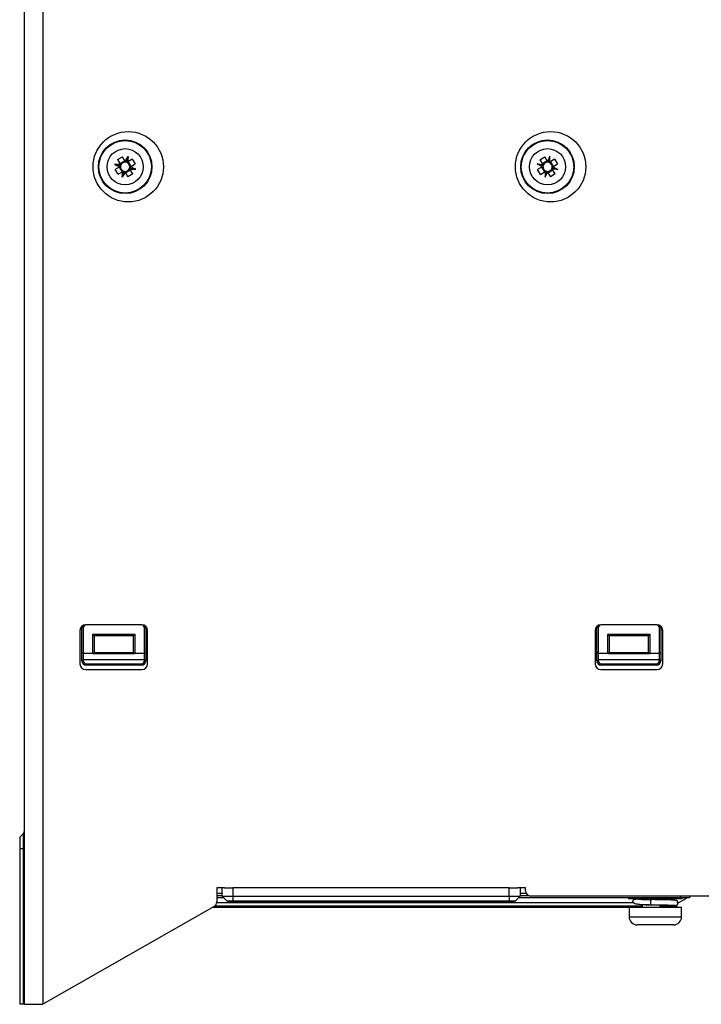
# Model space of a CAD drawing. Header units: millimetres. Extents: x 156 to 887, y -58 to 920.
# Tile 67 of 118: x 333 to 396, y 304 to 395. Entities that reach past the tile are written whole.
import ezdxf

# ---------------------------------------------------------------- set-up
doc = ezdxf.new("R2010")
doc.units = ezdxf.units.MM

msp = doc.modelspace()

# ---------------------------------------------------------------- linework, layer by layer
at = {"color": 7, "linetype": 'Continuous', "lineweight": 25}
for p, q in [((333.09, 574.468), (333.09, 304.468)), ((334.792, 574.468), (334.792, 304.468)), ((341.704, 382.518), (342.145, 382.784)), ((341.704, 382.518), (341.967, 382.082)), ((342.369, 382.413), (341.928, 382.147)), ((342.408, 382.348), (342.145, 382.784)), ((342.408, 382.348), (342.665, 382.823)), ((342.41, 382.345), (342.408, 382.348)), ((342.519, 382.327), (342.665, 382.823)), ((342.625, 382.294), (342.622, 382.293)), ((342.665, 382.823), (342.625, 382.294)), ((343.061, 382.558), (342.625, 382.294)), ((342.956, 381.893), (342.69, 382.334)), ((343.061, 382.558), (343.327, 382.117)), ((380.701, 382.515), (381.141, 382.783)), ((380.701, 382.515), (380.966, 382.08)), ((381.366, 382.413), (380.926, 382.145)), ((381.406, 382.348), (381.141, 382.783)), ((381.615, 382.835), (381.406, 382.348)), ((381.406, 382.348), (381.407, 382.346)), ((381.515, 382.328), (381.615, 382.835)), ((381.623, 382.295), (381.615, 382.835)), ((381.62, 382.294), (381.623, 382.295)), ((382.058, 382.561), (381.623, 382.295)), ((381.956, 381.896), (381.688, 382.335)), ((382.058, 382.561), (382.326, 382.121)), ((341.967, 382.082), (341.427, 382.076)), ((341.427, 382.076), (341.914, 381.865)), ((341.934, 381.974), (341.427, 382.076)), ((341.914, 381.865), (341.478, 381.602)), ((341.744, 381.161), (341.478, 381.602)), ((341.744, 381.161), (342.18, 381.424)), ((341.848, 381.826), (342.114, 381.385)), ((341.914, 381.865), (341.916, 381.867)), ((341.969, 382.079), (341.967, 382.082)), ((342.14, 380.896), (342.18, 381.424)), ((342.285, 381.392), (342.14, 380.896)), ((342.396, 381.371), (342.14, 380.896)), ((342.18, 381.424), (342.182, 381.426)), ((342.395, 381.373), (342.396, 381.371)), ((342.396, 381.371), (342.659, 380.935)), ((342.436, 381.305), (342.877, 381.571)), ((342.836, 381.639), (342.837, 381.637)), ((342.837, 381.637), (343.377, 381.642)), ((343.1, 381.201), (342.837, 381.637)), ((342.87, 381.745), (343.377, 381.642)), ((342.891, 381.853), (342.888, 381.852)), ((342.891, 381.853), (343.327, 382.117)), ((343.377, 381.642), (342.891, 381.853)), ((380.438, 382.117), (380.966, 382.08)), ((380.914, 381.863), (380.438, 382.117)), ((380.934, 381.974), (380.438, 382.117)), ((380.914, 381.863), (380.479, 381.598)), ((380.747, 381.158), (380.479, 381.598)), ((380.747, 381.158), (381.182, 381.423)), ((380.848, 381.823), (381.117, 381.384)), ((380.916, 381.865), (380.914, 381.863)), ((380.966, 382.08), (380.968, 382.077)), ((381.184, 381.425), (381.182, 381.423)), ((381.182, 381.423), (381.19, 380.884)), ((381.29, 381.391), (381.19, 380.884)), ((381.19, 380.884), (381.399, 381.371)), ((381.399, 381.371), (381.397, 381.373)), ((381.399, 381.371), (381.664, 380.936)), ((381.438, 381.306), (381.878, 381.574)), ((381.838, 381.639), (381.837, 381.641)), ((382.103, 381.204), (381.838, 381.639)), ((382.367, 381.601), (381.838, 381.639)), ((381.87, 381.745), (382.367, 381.601)), ((381.888, 381.854), (381.891, 381.856)), ((381.891, 381.856), (382.326, 382.121)), ((381.891, 381.856), (382.367, 381.601)), ((343.1, 381.201), (342.659, 380.935)), ((382.103, 381.204), (381.664, 380.936)), ((343.954, 339.543), (338.754, 339.543)), ((338.804, 339.527), (338.804, 339.543)), ((343.904, 339.527), (338.804, 339.527)), ((343.904, 339.527), (343.904, 339.543)), ((391.514, 339.543), (386.314, 339.543)), ((386.364, 339.527), (386.364, 339.543)), ((391.464, 339.527), (386.364, 339.527)), ((391.464, 339.527), (391.464, 339.543)), ((338.229, 339.018), (338.229, 335.918)), ((338.404, 339.222), (338.404, 339.229)), ((338.404, 336.886), (338.404, 339.222)), ((338.529, 339.252), (338.529, 336.915)), ((339.404, 338.681), (343.304, 338.681)), ((339.404, 336.915), (339.404, 338.681)), ((339.529, 338.53), (339.529, 336.943)), ((343.179, 338.526), (339.529, 338.526)), ((343.179, 336.943), (343.179, 338.53)), ((343.304, 338.681), (343.304, 336.915)), ((344.179, 336.915), (344.179, 339.252)), ((344.304, 339.229), (344.304, 339.222)), ((344.304, 339.222), (344.304, 336.886)), ((344.479, 335.918), (344.479, 339.018)), ((385.789, 339.018), (385.789, 335.918)), ((385.964, 339.222), (385.964, 339.229)), ((385.964, 336.886), (385.964, 339.222)), ((386.089, 339.252), (386.089, 336.915)), ((386.964, 336.915), (386.964, 338.681)), ((386.964, 338.681), (390.864, 338.681)), ((387.089, 338.53), (387.089, 336.943)), ((390.739, 338.526), (387.089, 338.526)), ((390.739, 336.943), (390.739, 338.53)), ((390.864, 338.681), (390.864, 336.915)), ((391.739, 336.915), (391.739, 339.252)), ((391.864, 339.229), (391.864, 339.222)), ((391.864, 339.222), (391.864, 336.886)), ((392.039, 335.918), (392.039, 339.018)), ((338.404, 336.309), (338.404, 336.886)), ((338.529, 336.915), (338.529, 336.308)), ((338.529, 336.915), (339.404, 336.915)), ((339.404, 336.843), (339.404, 336.915)), ((343.304, 336.843), (339.404, 336.843)), ((339.525, 336.942), (343.182, 336.942)), ((343.179, 336.95), (339.529, 336.95)), ((343.304, 336.915), (343.304, 336.843)), ((343.304, 336.915), (344.179, 336.915)), ((344.179, 336.308), (344.179, 336.915)), ((344.304, 336.886), (344.304, 336.309)), ((385.964, 336.309), (385.964, 336.886)), ((386.089, 336.915), (386.089, 336.308)), ((386.089, 336.915), (386.964, 336.915)), ((386.964, 336.843), (386.964, 336.915)), ((390.864, 336.843), (386.964, 336.843)), ((387.085, 336.942), (390.742, 336.942)), ((390.739, 336.95), (387.089, 336.95)), ((390.864, 336.915), (390.864, 336.843)), ((390.864, 336.915), (391.739, 336.915)), ((391.739, 336.308), (391.739, 336.915)), ((391.864, 336.886), (391.864, 336.309)), ((338.404, 336.217), (338.404, 336.309)), ((344.179, 336.308), (338.529, 336.308)), ((338.529, 336.308), (338.529, 336.216)), ((338.804, 335.941), (343.904, 335.941)), ((338.804, 335.817), (338.804, 335.941)), ((343.904, 335.817), (338.804, 335.817)), ((343.904, 335.817), (343.904, 335.941)), ((344.179, 336.216), (344.179, 336.308)), ((344.304, 336.309), (344.304, 336.217)), ((385.964, 336.217), (385.964, 336.309)), ((391.739, 336.308), (386.089, 336.308)), ((386.089, 336.308), (386.089, 336.216)), ((386.364, 335.941), (391.464, 335.941)), ((386.364, 335.817), (386.364, 335.941)), ((391.464, 335.817), (386.364, 335.817)), ((391.464, 335.817), (391.464, 335.941)), ((391.739, 336.216), (391.739, 336.308)), ((391.864, 336.309), (391.864, 336.217)), ((338.754, 335.393), (343.954, 335.393)), ((386.314, 335.393), (391.514, 335.393)), ((333.017, 320.255), (332.665, 319.904)), ((333.017, 318.843), (333.017, 320.255)), ((332.665, 319.904), (332.665, 318.843)), ((333.017, 318.843), (332.665, 318.843)), ((332.665, 318.843), (332.665, 304.468)), ((333.017, 304.468), (333.017, 318.843)), ((333.017, 318.843), (333.09, 318.843)), ((351.571, 315.218), (350.858, 315.218)), ((350.858, 315.218), (350.858, 313.938)), ((351.358, 314.468), (351.358, 315.218)), ((351.571, 315.218), (352.358, 315.218)), ((352.358, 315.218), (352.358, 314.468)), ((377.862, 315.218), (352.358, 315.218)), ((377.862, 314.468), (377.862, 315.218)), ((377.862, 315.218), (378.649, 315.218)), ((379.362, 315.218), (378.649, 315.218)), ((378.862, 315.218), (378.862, 314.468)), ((379.362, 314.968), (379.362, 315.218)), ((351.358, 314.718), (350.858, 314.718)), ((351.508, 314.318), (350.858, 314.318)), ((351.358, 314.468), (352.358, 314.468)), ((351.358, 314.468), (351.784, 314.041)), ((351.784, 314.041), (352.358, 314.041)), ((352.358, 313.968), (351.961, 313.968)), ((352.358, 314.468), (377.862, 314.468)), ((352.358, 314.468), (352.358, 314.041)), ((352.358, 314.041), (377.862, 314.041)), ((352.358, 313.968), (352.358, 314.041)), ((377.862, 313.968), (352.358, 313.968)), ((377.862, 314.468), (377.862, 314.041)), ((377.862, 314.468), (378.862, 314.468)), ((377.862, 314.041), (378.435, 314.041)), ((377.862, 313.968), (377.862, 314.041)), ((378.258, 313.968), (377.862, 313.968)), ((378.862, 314.468), (378.435, 314.041)), ((393.662, 314.318), (378.712, 314.318)), ((379.429, 314.718), (378.862, 314.718)), ((443.887, 314.468), (379.862, 314.468)), ((388.884, 314.318), (388.884, 314.218)), ((393.834, 314.218), (388.884, 314.218)), ((391.345, 314.137), (391.033, 314.143)), ((392.579, 314.112), (392.579, 314.218)), ((394.417, 314.318), (393.662, 314.318)), ((393.834, 314.218), (393.834, 314.318)), ((350.606, 313.504), (334.792, 304.468)), ((390.139, 313.418), (350.455, 313.418)), ((389.4, 313.833), (350.846, 313.833)), ((388.934, 313.41), (388.934, 312.56)), ((393.784, 313.41), (388.934, 313.41)), ((390.139, 313.694), (390.139, 313.41)), ((391.501, 313.634), (390.968, 313.643)), ((392.579, 313.41), (392.579, 313.636)), ((393.209, 313.418), (392.579, 313.418)), ((393.784, 312.56), (393.784, 313.41)), ((392.266, 311.81), (389.684, 311.81)), ((393.034, 311.81), (392.266, 311.81)), ((333.017, 304.468), (332.665, 304.468)), ((333.09, 304.468), (333.017, 304.468)), ((333.09, 304.468), (334.792, 304.468))]:
    msp.add_line(p, q, dxfattribs=at)
at = {"color": 8, "linetype": 'Continuous', "lineweight": 25}
for p, q in [((350.858, 314.518), (351.358, 314.518)), ((378.862, 314.518), (379.644, 314.518)), ((394.22, 314.306), (394.134, 314.306)), ((350.694, 313.568), (390.139, 313.568)), ((392.836, 313.568), (393.359, 313.568)), ((388.934, 312.56), (392.672, 312.56)), ((392.672, 312.56), (393.784, 312.56))]:
    msp.add_line(p, q, dxfattribs=at)
at = {"color": 7, "linetype": 'Continuous', "lineweight": 25}
for centre, radius in [((342.687, 381.859), 3.25), ((381.687, 381.859), 3.25), ((342.402, 381.859), 2.475), ((342.402, 381.859), 2.425), ((381.402, 381.859), 2.475), ((381.402, 381.859), 2.425), ((342.402, 381.859), 1.675), ((381.402, 381.859), 1.675)]:
    msp.add_circle(centre, radius, dxfattribs=at)
for centre, radius, start, end in [((342.402, 381.859), 0.426, 83.86402, 158.34623), ((342.402, 381.859), 0.426, 68.34623, 83.86402), ((342.402, 381.859), 0.426, 353.86402, 68.34623), ((381.402, 381.859), 0.425, 84.13199, 158.6142), ((381.402, 381.859), 0.425, 68.6142, 84.13199), ((381.402, 381.859), 0.426, 354.13199, 68.6142), ((342.402, 381.859), 0.426, 173.86402, 248.34623), ((342.402, 381.859), 0.426, 158.34623, 173.86402), ((342.402, 381.859), 0.426, 248.34623, 263.86402), ((342.402, 381.859), 0.426, 263.86402, 338.34623), ((342.402, 381.859), 0.426, 338.34623, 353.86402), ((381.402, 381.859), 0.426, 174.13199, 248.6142), ((381.402, 381.859), 0.426, 158.6142, 174.13199), ((381.402, 381.859), 0.426, 248.6142, 264.13199), ((381.402, 381.859), 0.426, 264.13199, 338.6142), ((381.402, 381.859), 0.426, 338.6142, 354.13199), ((338.754, 339.018), 0.525, 90, 180), ((338.804, 339.229), 0.4, 143.34407, 179.99986), ((343.954, 339.018), 0.525, 360, 90), ((343.904, 339.229), 0.4, 0.00014, 36.65593), ((386.314, 339.018), 0.525, 90, 180), ((386.364, 339.229), 0.4, 143.34407, 179.99986), ((391.514, 339.018), 0.525, 0, 90), ((391.464, 339.229), 0.4, 0.00014, 36.65591), ((338.499, 339.096), 0.158, 79.24153, 127.10551), ((344.209, 339.096), 0.158, 52.89449, 100.75847), ((386.059, 339.096), 0.158, 79.24153, 127.10551), ((391.768, 339.096), 0.158, 52.89449, 100.75847), ((338.499, 336.759), 0.158, 79.24153, 127.10551), ((339.406, 336.46), 0.455, 81.25779, 90.31409), ((343.301, 336.46), 0.455, 89.68591, 98.74221), ((344.209, 336.759), 0.158, 52.89449, 100.75847), ((386.059, 336.759), 0.158, 79.24153, 127.10551), ((386.966, 336.46), 0.455, 81.25779, 90.31409), ((390.861, 336.46), 0.455, 89.68591, 98.74221), ((391.768, 336.759), 0.158, 52.89449, 100.75847), ((338.754, 335.918), 0.525, 180, 270), ((338.498, 339.89), 3.582, 268.50021, 270.49983), ((338.498, 339.798), 3.582, 268.50021, 270.49983), ((338.804, 336.217), 0.4, 180.00109, 270.00109), ((338.804, 336.216), 0.275, 180.00109, 270.00109), ((343.904, 336.217), 0.4, 269.99891, 359.99891), ((343.904, 336.216), 0.275, 269.99891, 359.99891), ((343.954, 335.918), 0.525, 270, 360), ((344.21, 339.89), 3.582, 269.50017, 271.49979), ((344.21, 339.798), 3.582, 269.50017, 271.49979), ((386.314, 335.918), 0.525, 180, 270), ((386.057, 339.89), 3.582, 268.50021, 270.49983), ((386.057, 339.798), 3.582, 268.50021, 270.49983), ((386.364, 336.217), 0.4, 180.00109, 270.00109), ((386.364, 336.216), 0.275, 180.00109, 270.00109), ((391.464, 336.217), 0.4, 269.99891, 359.99891), ((391.464, 336.216), 0.275, 269.99891, 359.99891), ((391.514, 335.918), 0.525, 270, 0), ((391.77, 339.89), 3.582, 269.50017, 271.49979), ((391.77, 339.798), 3.582, 269.50017, 271.49979), ((332.84, 320.432), 0.25, 315, 0), ((379.862, 314.968), 0.5, 180, 270), ((350.358, 313.938), 0.5, 299.74488, 0), ((351.961, 314.218), 0.25, 225, 270), ((378.258, 314.218), 0.25, 270, 315), ((392.609, 316.218), 2.5, 287.4576, 310.11917), ((394.167, 314.268), 0.0498, 90.01057, 130.21704), ((394.252, 314.268), 0.05, 90, 130.11917), ((394.417, 314.518), 0.2, 270, 345.52249), ((393.209, 313.568), 0.15, 270, 0), ((389.684, 312.56), 0.75, 180, 270), ((393.034, 312.56), 0.75, 270, 0)]:
    msp.add_arc(centre, radius, start, end, dxfattribs=at)
for centre, major_axis, ratio, start_param, end_param in [((342.385, 381.869), (0.42, -0.227), 0.999185, 1.781599, 2.014588), ((342.422, 381.858), (0.478, -0.036), 0.999185, 1.214424, 1.441266), ((381.384, 381.867), (0.441, -0.189), 0.999185, 1.700326, 1.927168), ((381.422, 381.86), (0.478, 0.007), 0.999185, 1.127005, 1.359994), ((342.395, 381.842), (0.191, 0.44), 0.999185, 1.700326, 1.927168), ((342.402, 381.879), (-0.005, 0.478), 0.999185, 1.127005, 1.359994), ((342.383, 381.861), (0.478, -0.036), 0.999185, 4.356017, 4.582859), ((342.419, 381.85), (0.42, -0.227), 0.999185, 4.923191, 5.15618), ((342.402, 381.84), (-0.005, 0.478), 0.999185, 4.268598, 4.501587), ((342.41, 381.877), (0.191, 0.44), 0.999185, 4.841919, 5.068761), ((381.393, 381.842), (0.225, 0.421), 0.999185, 1.781599, 2.014588), ((381.404, 381.879), (0.034, 0.478), 0.999185, 1.214424, 1.441266), ((381.383, 381.859), (0.478, 0.007), 0.999185, 4.268598, 4.501587), ((381.42, 381.852), (0.441, -0.189), 0.999185, 4.841919, 5.068761), ((381.401, 381.84), (0.034, 0.478), 0.999185, 4.356017, 4.582859), ((381.411, 381.876), (0.225, 0.421), 0.999185, 4.923191, 5.15618), ((338.804, 339.222), (0, 0.401), 0.99854, 0.896772, 1.570796), ((338.804, 339.252), (0, 0.276), 0.997861, 0, 1.570796), ((343.904, 339.252), (0, 0.276), 0.997861, 4.712389, 6.283185), ((343.904, 339.222), (0, 0.401), 0.99854, 4.712389, 5.386414), ((386.364, 339.222), (0, 0.401), 0.99854, 0.896772, 1.570796), ((386.364, 339.252), (0, 0.276), 0.997861, 0, 1.570796), ((391.464, 339.252), (0, 0.276), 0.997861, 4.712389, 6.283185), ((391.464, 339.222), (0, 0.401), 0.99854, 4.712389, 5.386414), ((339.404, 338.651), (-0.124, 0.124), 0.118679, 3.259719, 4.830515), ((343.304, 338.651), (0.124, 0.124), 0.118679, 1.45267, 3.023467), ((386.964, 338.651), (0.124, -0.124), 0.118679, 0.118126, 1.688922), ((390.864, 338.651), (0.124, 0.124), 0.118679, 1.45267, 3.023467), ((339.404, 336.943), (0.125, 0), 0.008995, 6.04673, 6.283185), ((343.304, 336.943), (0.125, 0), 0.008995, 3.141593, 3.378047), ((386.964, 336.943), (0.125, 0), 0.008995, 6.04673, 6.283185), ((390.864, 336.943), (0.125, 0), 0.008995, 3.141593, 3.378047), ((393.662, 314.518), (0, 0.2), 0.414236, 3.141593, 4.459709)]:
    msp.add_ellipse(centre, major_axis=major_axis, ratio=ratio, start_param=start_param, end_param=end_param, dxfattribs=at)
for points in [[(339.476, 336.91), (339.453, 336.891), (339.429, 336.868), (339.404, 336.843)], [(339.525, 336.942), (339.517, 336.942), (339.497, 336.928), (339.476, 336.91)], [(343.182, 336.942), (343.191, 336.942), (343.211, 336.928), (343.232, 336.91)], [(343.232, 336.91), (343.255, 336.891), (343.279, 336.868), (343.304, 336.843)], [(387.035, 336.91), (387.013, 336.891), (386.988, 336.868), (386.964, 336.843)], [(387.085, 336.942), (387.077, 336.942), (387.057, 336.928), (387.035, 336.91)], [(390.742, 336.942), (390.75, 336.942), (390.77, 336.928), (390.792, 336.91)], [(390.792, 336.91), (390.814, 336.891), (390.839, 336.868), (390.864, 336.843)]]:
    msp.add_open_spline(points, degree=3, dxfattribs=at)
for points, knots in [([(390.041, 314.2), (389.958, 314.196), (389.696, 314.186), (389.479, 314.164), (389.36, 314.137), (389.306, 314.084), (389.285, 314.049), (389.276, 314.028), (389.271, 314.015), (389.268, 314.004), (389.265, 313.992), (389.26, 313.968), (389.259, 313.916), (389.291, 313.855), (389.416, 313.787), (389.649, 313.736), (389.91, 313.714), (390.028, 313.705)], [0, 0, 0, 0, 0.09069, 0.284166, 0.416878, 0.45499, 0.467939, 0.473339, 0.478351, 0.480889, 0.483722, 0.490764, 0.512023, 0.587026, 0.706176, 0.867692, 1, 1, 1, 1]), ([(390.968, 314.143), (390.79, 314.146), (390.618, 314.149), (390.301, 314.155), (390.155, 314.159), (389.903, 314.165), (389.796, 314.168), (389.63, 314.174), (389.571, 314.177), (389.506, 314.184), (389.5, 314.187), (389.542, 314.193), (389.589, 314.196), (389.734, 314.202), (389.831, 314.205), (390.066, 314.212), (390.204, 314.215), (390.357, 314.218)], [0, 0, 0, 0, 0.125, 0.125, 0.25, 0.25, 0.375, 0.375, 0.5, 0.5, 0.625, 0.625, 0.75, 0.75, 0.875, 0.875, 1, 1, 1, 1]), ([(390.524, 314.218), (390.459, 314.216), (390.399, 314.215), (390.287, 314.212), (390.236, 314.21), (390.093, 314.206), (390.011, 314.203), (389.887, 314.196), (389.845, 314.193), (389.809, 314.186), (389.815, 314.183), (389.869, 314.177), (389.915, 314.175), (390.05, 314.169), (390.14, 314.165), (390.355, 314.159), (390.48, 314.155), (390.749, 314.149), (390.891, 314.146), (391.033, 314.143)], [0, 0, 0, 0, 0.0625, 0.0625, 0.125, 0.125, 0.25, 0.25, 0.375, 0.375, 0.5, 0.5, 0.625, 0.625, 0.75, 0.75, 0.875, 0.875, 1, 1, 1, 1]), ([(390.968, 314.143), (390.963, 314.143), (390.958, 314.14), (390.948, 314.126), (390.942, 314.113), (390.93, 314.073), (390.925, 314.045), (390.917, 313.976), (390.915, 313.935), (390.915, 313.851), (390.917, 313.81), (390.925, 313.741), (390.93, 313.713), (390.942, 313.673), (390.948, 313.66), (390.958, 313.646), (390.963, 313.643), (390.968, 313.643)], [0, 0, 0, 0, 0.125, 0.125, 0.25, 0.25, 0.375, 0.375, 0.5, 0.5, 0.625, 0.625, 0.75, 0.75, 0.875, 0.875, 1, 1, 1, 1]), ([(392.362, 314.117), (392.294, 314.119), (392.041, 314.125), (391.728, 314.13), (391.5, 314.134)], [0, 0, 0, 0, 0.2693622, 1, 1, 1, 1]), ([(392.75, 313.568), (392.784, 313.569), (393.039, 313.576), (393.223, 313.59), (393.341, 313.624), (393.389, 313.662), (393.415, 313.694), (393.433, 313.724), (393.448, 313.761), (393.46, 313.811), (393.459, 313.868), (393.445, 313.922), (393.429, 313.956), (393.416, 313.976), (393.402, 313.995), (393.374, 314.026), (393.301, 314.071), (393.195, 314.084), (392.961, 314.1), (392.698, 314.109), (392.459, 314.115), (392.362, 314.117)], [0, 0, 0, 0, 0.03551, 0.273332, 0.349966, 0.377461, 0.389181, 0.400269, 0.411452, 0.422945, 0.44289, 0.458071, 0.468862, 0.474108, 0.479834, 0.493371, 0.531241, 0.668076, 0.775641, 0.909013, 1, 1, 1, 1]), ([(394.096, 314.318), (394.103, 314.313), (394.115, 314.307), (394.129, 314.306), (394.134, 314.306)], [0, 0, 0, 0, 0.653363, 1, 1, 1, 1]), ([(390.028, 313.705), (390.084, 313.699), (390.233, 313.683), (390.556, 313.668), (390.817, 313.658), (390.953, 313.653)], [0, 0, 0, 0, 0.223478, 0.597068, 1, 1, 1, 1])]:
    msp.add_open_spline(points, degree=3, knots=knots, dxfattribs=at)
at = {"color": 8, "linetype": 'Continuous', "lineweight": 25}
for points, knots in [([(392.362, 314.118), (392.362, 314.118), (392.188, 314.122), (391.682, 314.13), (391.206, 314.139), (390.968, 314.143)], [0, 0, 0, 0, 0.001345, 0.50067, 1, 1, 1, 1]), ([(390.968, 313.643), (390.735, 313.647), (390.415, 313.652), (390.172, 313.658), (390.106, 313.66)], [0, 0, 0, 0, 0.728154, 1, 1, 1, 1]), ([(392.746, 313.599), (392.711, 313.601), (392.606, 313.608), (392.209, 313.618), (391.741, 313.628), (391.442, 313.634), (391.345, 313.637)], [0, 0, 0, 0, 0.1677098, 0.5031284, 0.8385487, 1, 1, 1, 1]), ([(391.75, 313.543), (391.979, 313.547), (392.328, 313.553), (392.698, 313.562), (392.999, 313.571), (393.226, 313.58), (393.215, 313.593), (392.919, 313.606), (392.475, 313.615), (392.044, 313.624), (391.748, 313.63), (391.562, 313.633), (391.501, 313.634)], [0, 0, 0, 0, 0.136531, 0.207166, 0.277332, 0.411914, 0.550802, 0.689691, 0.824273, 0.894439, 0.965074, 1, 1, 1, 1])]:
    msp.add_open_spline(points, degree=3, knots=knots, dxfattribs=at)

doc.saveas('drawing.dxf')
